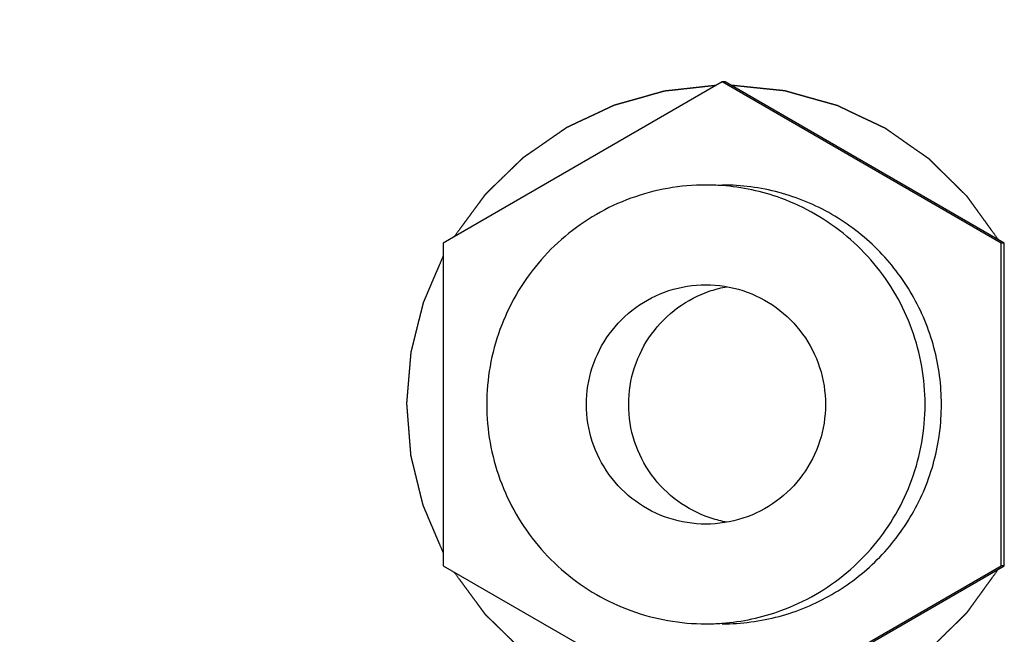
# Model space of a CAD drawing. Header units: millimetres. Extents: x 0 to 594, y 0 to 420.
# Tile 14 of 256: x 92.74 to 95.21, y 274.85 to 276.39. Entities that reach past the tile are written whole.
import ezdxf

# ---------------------------------------------------------------- set-up
doc = ezdxf.new("R2010")
doc.units = ezdxf.units.MM
doc.header["$LTSCALE"] = 32.67
doc.linetypes.add('DOT', pattern=[0.2, 0.1, -0.1])
doc.linetypes.add('PHANTOM', pattern=[0.8, 0.45, -0.05, 0.1, -0.05, 0.1, -0.05])
doc.layers.get('0').update_dxf_attribs({"linetype": 'CONTINUOUS'})
doc.layers.add('CRV', color=7, linetype='CONTINUOUS')
doc.layers.add('DRIV_DIM', color=7, linetype='CONTINUOUS')
doc.styles.get("Standard").update_dxf_attribs({"font": 'MS PGothic.ttf', "width": 0.8})
doc.dimstyles.new('DIMSTYLE_1', dxfattribs={"dimtxt": 3.8, "dimasz": 1.8, "dimexe": 0.18, "dimexo": 0.0625, "dimgap": 0.09, "dimtad": 1, "dimdec": 3, "dimlfac": 10, "dimdsep": 46, "dimtxsty": 'STANDARD', "dimblk": 'OPEN', "dimblk1": 'OPEN', "dimblk2": 'OPEN', "dimcen": 0.09, "dimadec": 0, "dimazin": 0, "dimtp": 0.001, "dimtm": 0.001, "dimtfac": 1, "dimtdec": 3, "dimtofl": 0, "dimtmove": 0, "dimatfit": 3, "dimldrblk": 'OPEN', "dimfxl": 1, "dimtolj": 1, "dimarcsym": 0})
doc.dimstyles.new('DIMSTYLE_3', dxfattribs={"dimtxt": 3.8, "dimasz": 1.8, "dimexe": 0.18, "dimexo": 0.0625, "dimgap": 0.09, "dimtad": 1, "dimdec": 3, "dimlfac": 10, "dimdsep": 46, "dimtxsty": 'STANDARD', "dimblk": 'OPEN', "dimblk1": 'OPEN', "dimblk2": 'OPEN', "dimcen": 0.09, "dimadec": 0, "dimazin": 0, "dimtp": 0.5, "dimtm": 0.5, "dimtfac": 1, "dimtdec": 3, "dimtofl": 0, "dimtmove": 0, "dimatfit": 3, "dimldrblk": 'OPEN', "dimfxl": 1, "dimtolj": 1, "dimarcsym": 0})

# ---------------------------------------------------------------- blocks, each defined once
blk = doc.blocks.new('_OPEN')
at = {"color": 0, "linetype": 'ByBlock'}
for p, q in [((0, 0), (-1, 0.342)), ((-1, -0.342), (0, 0)), ((-1, 0), (0, 0))]:
    blk.add_line(p, q, dxfattribs=at)
blk = doc.blocks.new('*D2')
at = {"layer": 'DRIV_DIM', "color": 2, "linetype": 'Continuous'}
for p, q in [((94.2735, 284.7223), (44.7987, 284.7223)), ((46.7987, 284.7223), (46.7987, 276.6223)), ((46.7987, 268.5223), (46.7987, 276.6223)), ((94.2735, 268.5223), (44.7987, 268.5223))]:
    blk.add_line(p, q, dxfattribs=at)
at = {"layer": 'DRIV_DIM', "color": 2, "linetype": 'Continuous', "xscale": 1.8, "yscale": 1.8, "zscale": 1.8}
for p, rotation in [((46.7987, 284.7223), 90), ((46.7987, 268.5223), 270)]:
    blk.add_blockref('_OPEN', p, dxfattribs=dict(at, rotation=rotation))
at = {"layer": 'DRIV_DIM', "color": 2, "linetype": 'Continuous', "width": 0.8}
blk.add_text('162', height=3.8, rotation=90, dxfattribs=at).set_placement((45.8487, 272.8212))
blk = doc.blocks.new('*D30')
at = {"layer": 'DRIV_DIM', "color": 2, "linetype": 'Continuous'}
for p, q in [((138.2536, 276.4223), (63.0877, 276.4223)), ((141.2308, 276.1618), (215.2547, 263.1094))]:
    blk.add_line(p, q, dxfattribs=at)
for points in [[(65.725, 274.6299), (65.0877, 276.4223), (64.4938, 274.615)], [(213.5561, 261.5738), (213.2851, 263.4567), (212.3462, 261.8022)]]:
    blk.add_lwpolyline(points, dxfattribs=at)
for start, end in [(180, 265), (265, 350)]:
    blk.add_arc((139.7536, 276.4223), 74.6659, start, end, dxfattribs=at)
at = {"layer": 'DRIV_DIM', "color": 2, "linetype": 'Continuous', "width": 0.766667}
blk.add_text('170%%d', height=3.8, rotation=-27.3246, dxfattribs=at).set_placement((97.66, 207.6469))

msp = doc.modelspace()

# ---------------------------------------------------------------- linework, layer by layer
at = {"color": 7, "linetype": 'Continuous'}
for p, q in [((94.50089, 276.23061), (93.8014, 275.82647)), ((95.20037, 275.82647), (94.50089, 276.23061)), ((94.50854, 276.23061), (94.50089, 276.23061)), ((95.20803, 275.82647), (94.50854, 276.23061)), ((93.8014, 275.82647), (93.8014, 275.01818)), ((95.20037, 275.01818), (95.20037, 275.82647)), ((95.20803, 275.82647), (95.20037, 275.82647)), ((95.20803, 275.01818), (95.20803, 275.82647)), ((93.8014, 275.01818), (94.50089, 274.61403)), ((94.50089, 274.61403), (95.20037, 275.01818)), ((94.50854, 274.61403), (95.20803, 275.01818)), ((95.20803, 275.01818), (95.20037, 275.01818))]:
    msp.add_line(p, q, dxfattribs=at)
for points, knots in [([(94.45992, 275.97232), (94.39629, 275.97232), (94.26793, 275.94975), (94.09942, 275.85227), (93.97417, 275.70294), (93.90757, 275.51978), (93.90757, 275.32486), (93.97417, 275.1417), (94.09942, 274.99237), (94.26793, 274.89489), (94.39629, 274.87232), (94.45992, 274.87232)], [0, 0, 0, 0, 0.1908772, 0.3817851, 0.5727403, 0.7637369, 0.9547499, 1.1457465, 1.3367017, 1.5276096, 1.7184868, 1.7184868, 1.7184868, 1.7184868]), ([(94.50006, 274.87381), (94.55032, 274.87753), (94.66344, 274.90161), (94.82047, 274.99238), (94.94566, 275.1417), (95.01227, 275.32487), (95.01227, 275.51978), (94.94566, 275.70295), (94.82047, 275.85226), (94.66344, 275.94303), (94.55032, 275.96711), (94.50006, 275.97083)], [0, 0, 0, 0, 0.1511918, 0.3420998, 0.5330549, 0.7240515, 0.9150645, 1.1060611, 1.2970163, 1.4879242, 1.639116, 1.639116, 1.639116, 1.639116]), ([(94.50089, 274.87232), (94.54871, 274.87232), (94.64484, 274.88496), (94.77884, 274.94054), (94.89399, 275.02895), (94.98232, 275.14417), (95.03786, 275.27834), (95.0568, 275.42232), (95.03786, 275.5663), (94.98232, 275.70047), (94.89399, 275.81569), (94.77884, 275.9041), (94.64484, 275.95968), (94.54871, 275.97232), (94.50089, 275.97232)], [0, 0, 0, 0, 0.1434753, 0.2869643, 0.4304769, 0.5740167, 0.7175801, 0.8611571, 1.0047341, 1.1482975, 1.2918373, 1.4353499, 1.5788388, 1.7223142, 1.7223142, 1.7223142, 1.7223142]), ([(94.45992, 275.12232), (94.42866, 275.12232), (94.36568, 275.13227), (94.2808, 275.1756), (94.21336, 275.24307), (94.17008, 275.32809), (94.15517, 275.42232), (94.17008, 275.51656), (94.21336, 275.60157), (94.2808, 275.66905), (94.36568, 275.71237), (94.42866, 275.72232), (94.45992, 275.72232)], [0, 0, 0, 0, 0.09379355, 0.1875996, 0.28142587, 0.37527237, 0.46913137, 0.56299036, 0.65683686, 0.75066314, 0.84446919, 0.93826274, 0.93826274, 0.93826274, 0.93826274]), ([(94.45992, 275.72232), (94.49119, 275.72232), (94.55416, 275.71237), (94.63904, 275.66905), (94.70648, 275.60157), (94.74976, 275.51656), (94.76467, 275.42232), (94.74976, 275.32809), (94.70648, 275.24307), (94.63904, 275.1756), (94.55416, 275.13227), (94.49119, 275.12232), (94.45992, 275.12232)], [0, 0, 0, 0, 0.09379355, 0.1875996, 0.28142587, 0.37527237, 0.46913137, 0.56299036, 0.65683686, 0.75066314, 0.84446919, 0.93826274, 0.93826274, 0.93826274, 0.93826274]), ([(94.46838, 275.13866), (94.44044, 275.14828), (94.38556, 275.17685), (94.31943, 275.24307), (94.27613, 275.32809), (94.26122, 275.42232), (94.27613, 275.51656), (94.31943, 275.60158), (94.38556, 275.66779), (94.44044, 275.69636), (94.46838, 275.70598)], [0, 0, 0, 0, 0.08863704, 0.18246332, 0.27630982, 0.37016881, 0.46402781, 0.55787431, 0.65170059, 0.74033763, 0.74033763, 0.74033763, 0.74033763])]:
    msp.add_open_spline(points, degree=3, knots=knots, dxfattribs=at)
for points in [[(94.50006, 275.97083), (94.48671, 275.97182), (94.47331, 275.97232), (94.45992, 275.97232)], [(94.47334, 275.70764), (94.48608, 275.71178), (94.49912, 275.71506), (94.5123, 275.71746)], [(94.46838, 275.70598), (94.47002, 275.70655), (94.47168, 275.7071), (94.47334, 275.70764)], [(94.47334, 275.137), (94.47168, 275.13754), (94.47002, 275.1381), (94.46838, 275.13866)], [(94.5123, 275.12719), (94.49912, 275.12958), (94.48608, 275.13287), (94.47334, 275.137)], [(94.45992, 274.87232), (94.47331, 274.87232), (94.48671, 274.87282), (94.50006, 274.87381)]]:
    msp.add_open_spline(points, degree=3, dxfattribs=at)
at = {"layer": 'CRV', "color": 8, "linetype": 'PHANTOM'}
for radius in [116.9528, 108.9528]:
    msp.add_arc((139.75357, 276.42232), radius, 10, 350, dxfattribs=at)
at = {"layer": 'CRV', "color": 2, "linetype": 'DOT'}
for points, knots in [([(94.48571, 276.22199, 59.81961), (94.47757, 276.22109, 59.8193), (94.46536, 276.21973, 59.81883), (94.44909, 276.21793, 59.81821), (94.43688, 276.21657, 59.81774), (94.42467, 276.21521, 59.81727), (94.41247, 276.21386, 59.81681), (94.40026, 276.2125, 59.81634), (94.39009, 276.21137, 59.81595), (94.38195, 276.21046, 59.81564), (94.37686, 276.2099, 59.81544), (94.37279, 276.20945, 59.81529), (94.36974, 276.20911, 59.81517), (94.36669, 276.20877, 59.81505), (94.36364, 276.20843, 59.81493), (94.3611, 276.20815, 59.81484), (94.35932, 276.20795, 59.81477), (94.3583, 276.20784, 59.81473), (94.35754, 276.20775, 59.8147), (94.35677, 276.20767, 59.81467), (94.3562, 276.2076, 59.81465), (94.35582, 276.20756, 59.81463), (94.35563, 276.20754, 59.81463), (94.35544, 276.20751, 59.81462), (94.35519, 276.20743, 59.81461), (94.35488, 276.20735, 59.8146), (94.35439, 276.20721, 59.81458), (94.35378, 276.20704, 59.81456), (94.35279, 276.20676, 59.81452), (94.35156, 276.20641, 59.81447), (94.35008, 276.206, 59.81441), (94.34811, 276.20544, 59.81434), (94.34565, 276.20475, 59.81425), (94.34269, 276.20391, 59.81413), (94.33875, 276.2028, 59.81398), (94.33383, 276.20141, 59.81379), (94.32792, 276.19975, 59.81357), (94.32201, 276.19808, 59.81334), (94.31413, 276.19586, 59.81304), (94.30427, 276.19308, 59.81266), (94.29245, 276.18975, 59.81221), (94.28063, 276.18641, 59.81175), (94.27078, 276.18363, 59.81138), (94.2629, 276.18141, 59.81107), (94.25699, 276.17974, 59.81085), (94.25108, 276.17808, 59.81062), (94.24615, 276.17669, 59.81043), (94.24221, 276.17558, 59.81028), (94.23926, 276.17474, 59.81017), (94.23679, 276.17405, 59.81007), (94.23482, 276.17349, 59.81), (94.23335, 276.17308, 59.80994), (94.23212, 276.17273, 59.8099), (94.23113, 276.17245, 59.80986), (94.23051, 276.17228, 59.80983), (94.23002, 276.17214, 59.80981), (94.22971, 276.17205, 59.8098), (94.22947, 276.17199, 59.80979), (94.22929, 276.17191, 59.80979), (94.22912, 276.17183, 59.80978), (94.22877, 276.17167, 59.80977), (94.22825, 276.17142, 59.80975), (94.22755, 276.1711, 59.80972), (94.22686, 276.17077, 59.80969), (94.22593, 276.17033, 59.80966), (94.22431, 276.16957, 59.8096), (94.22199, 276.16849, 59.80951), (94.21921, 276.16718, 59.8094), (94.21643, 276.16588, 59.80929), (94.21365, 276.16457, 59.80919), (94.20995, 276.16283, 59.80905), (94.20532, 276.16065, 59.80887), (94.1979, 276.15717, 59.80858), (94.18864, 276.15282, 59.80823), (94.17752, 276.1476, 59.8078), (94.1664, 276.14238, 59.80738), (94.15713, 276.13803, 59.80702), (94.14972, 276.13455, 59.80674), (94.14416, 276.13194, 59.80653), (94.1386, 276.12933, 59.80631), (94.13304, 276.12672, 59.8061), (94.12841, 276.12454, 59.80592), (94.12471, 276.1228, 59.80578), (94.12193, 276.1215, 59.80567), (94.11915, 276.12019, 59.80557), (94.11683, 276.1191, 59.80548), (94.11498, 276.11823, 59.80541), (94.11382, 276.11769, 59.80536), (94.11289, 276.11726, 59.80533), (94.1122, 276.11693, 59.8053), (94.11162, 276.11666, 59.80528), (94.11121, 276.11647, 59.80526), (94.11098, 276.11636, 59.80525), (94.1108, 276.11628, 59.80525), (94.11065, 276.11616, 59.80524), (94.11043, 276.11602, 59.80523), (94.11006, 276.11576, 59.80522), (94.10952, 276.11538, 59.8052), (94.10887, 276.11494, 59.80517), (94.10801, 276.11434, 59.80514), (94.10694, 276.1136, 59.8051), (94.10522, 276.11241, 59.80503), (94.10307, 276.11093, 59.80495), (94.10049, 276.10914, 59.80485), (94.09791, 276.10736, 59.80475), (94.09447, 276.10498, 59.80462), (94.09017, 276.10201, 59.80446), (94.08501, 276.09844, 59.80426), (94.07985, 276.09487, 59.80406), (94.07469, 276.09131, 59.80386), (94.06781, 276.08655, 59.8036), (94.05921, 276.08061, 59.80327), (94.04889, 276.07347, 59.80287), (94.03857, 276.06634, 59.80248), (94.02997, 276.06039, 59.80215), (94.02309, 276.05564, 59.80189), (94.01879, 276.05266, 59.80172), (94.01535, 276.05029, 59.80159), (94.01277, 276.0485, 59.80149), (94.01019, 276.04672, 59.80139), (94.00761, 276.04494, 59.80129), (94.00546, 276.04345, 59.80121), (94.00396, 276.04241, 59.80115), (94.0031, 276.04181, 59.80112), (94.00245, 276.04137, 59.8011), (94.00181, 276.04092, 59.80107), (94.00132, 276.04059, 59.80105), (94.001, 276.04037, 59.80104), (94.00084, 276.04026, 59.80103), (94.00068, 276.04014, 59.80103), (94.0005, 276.03995, 59.80102), (94.00027, 276.03973, 59.80101), (93.99991, 276.03938, 59.801), (93.99945, 276.03893, 59.80098), (93.99871, 276.03822, 59.80095), (93.99779, 276.03733, 59.80092), (93.99669, 276.03626, 59.80088), (93.99522, 276.03483, 59.80082), (93.99339, 276.03305, 59.80075), (93.99118, 276.03091, 59.80066), (93.98825, 276.02805, 59.80055), (93.98457, 276.02449, 59.80041), (93.98017, 276.02021, 59.80024), (93.97576, 276.01593, 59.80007), (93.96988, 276.01022, 59.79985), (93.96254, 276.00309, 59.79957), (93.95372, 275.99453, 59.79923), (93.94491, 275.98597, 59.79889), (93.93756, 275.97884, 59.79861), (93.93169, 275.97313, 59.79838), (93.92728, 275.96885, 59.79822), (93.92287, 275.96457, 59.79805), (93.9192, 275.96101, 59.79791), (93.91626, 275.95816, 59.79779), (93.91406, 275.95602, 59.79771), (93.91222, 275.95423, 59.79764), (93.91075, 275.95281, 59.79758), (93.90965, 275.95174, 59.79754), (93.90873, 275.95084, 59.7975), (93.908, 275.95013, 59.79748), (93.90754, 275.94969, 59.79746), (93.90717, 275.94933, 59.79745), (93.90694, 275.9491, 59.79744), (93.90675, 275.94893, 59.79743), (93.90663, 275.94878, 59.79742), (93.90652, 275.94862, 59.79742), (93.90629, 275.94831, 59.79741), (93.90594, 275.94784, 59.7974), (93.90548, 275.94721, 59.79738), (93.90502, 275.94659, 59.79736), (93.9044, 275.94575, 59.79734), (93.90333, 275.94429, 59.7973), (93.90179, 275.9422, 59.79724), (93.89994, 275.93969, 59.79717), (93.8981, 275.93719, 59.7971), (93.89625, 275.93468, 59.79703), (93.89379, 275.93134, 59.79693), (93.89071, 275.92716, 59.79681), (93.88579, 275.92048, 59.79663), (93.87963, 275.91213, 59.79639), (93.87225, 275.9021, 59.79611), (93.86486, 275.89208, 59.79582), (93.85748, 275.88205, 59.79554), (93.85009, 275.87203, 59.79526), (93.84024, 275.85866, 59.79488), (93.83286, 275.84863, 59.7946), (93.82793, 275.84195, 59.79441)], [0, 0, 0, 0, 0.02458155, 0.03687233, 0.04916311, 0.06145388, 0.07374466, 0.08603543, 0.09832621, 0.1044716, 0.11061699, 0.11368968, 0.11676237, 0.11983507, 0.12290776, 0.12598046, 0.1275168, 0.12828498, 0.12905315, 0.12982132, 0.1305895, 0.13078154, 0.13097358, 0.13116505, 0.1313571, 0.13174118, 0.13212527, 0.13289344, 0.13366162, 0.13519797, 0.13673431, 0.13827066, 0.14134335, 0.14441605, 0.14748874, 0.15363413, 0.15977952, 0.16592491, 0.17207029, 0.18436107, 0.19665185, 0.20894262, 0.2212334, 0.22737879, 0.23352418, 0.23966956, 0.24581495, 0.24888765, 0.25196034, 0.25503303, 0.25656938, 0.25810573, 0.25964208, 0.26041025, 0.26117842, 0.26156251, 0.2619466, 0.26213864, 0.26233011, 0.26252215, 0.2627142, 0.26348237, 0.26425054, 0.26501872, 0.26578689, 0.26732324, 0.27039593, 0.27346862, 0.27654132, 0.27961401, 0.28268671, 0.2888321, 0.29497748, 0.30726826, 0.31955904, 0.33184981, 0.34414059, 0.35028598, 0.35643136, 0.36257675, 0.36872214, 0.37486753, 0.37794022, 0.38101292, 0.38408561, 0.38715831, 0.38869465, 0.390231, 0.39099917, 0.39176735, 0.39253552, 0.39291961, 0.39311165, 0.39330369, 0.39349981, 0.39369593, 0.39408817, 0.39487265, 0.39565713, 0.39644161, 0.39801057, 0.39957953, 0.40271745, 0.40585537, 0.40899329, 0.41213121, 0.41840705, 0.42468288, 0.43095872, 0.43723456, 0.4435104, 0.45606208, 0.46861375, 0.48116543, 0.49371711, 0.49999294, 0.50626878, 0.5094067, 0.51254462, 0.51568254, 0.51882046, 0.52195838, 0.52352734, 0.52431182, 0.5250963, 0.52588078, 0.52666526, 0.52686138, 0.5270575, 0.52725167, 0.52744371, 0.5278278, 0.52821188, 0.52898006, 0.52974823, 0.53128458, 0.53282093, 0.53435727, 0.53742997, 0.54050266, 0.54357535, 0.54972074, 0.55586613, 0.56201152, 0.56815691, 0.58044768, 0.59273846, 0.60502924, 0.61732001, 0.6234654, 0.62961079, 0.63575618, 0.64190156, 0.64497426, 0.64804695, 0.65111965, 0.65265599, 0.65419234, 0.65572869, 0.65649686, 0.65726504, 0.65764912, 0.65803321, 0.65822525, 0.65841842, 0.65861303, 0.65880764, 0.65958607, 0.66036451, 0.66114294, 0.66192137, 0.66347824, 0.66659198, 0.66970571, 0.67281945, 0.67593318, 0.67904692, 0.68527439, 0.69150186, 0.7039568, 0.71641174, 0.72886668, 0.74132162, 0.75377656, 0.7662315, 0.79114138, 0.79114138, 0.79114138, 0.79114138]), ([(95.19329, 275.83516, 59.84672), (95.18839, 275.84194, 59.84653), (95.18104, 275.85211, 59.84625), (95.17124, 275.86567, 59.84588), (95.16389, 275.87585, 59.8456), (95.15655, 275.88602, 59.84531), (95.1492, 275.89619, 59.84503), (95.14185, 275.90636, 59.84475), (95.13572, 275.91484, 59.84452), (95.13083, 275.92162, 59.84433), (95.12776, 275.92586, 59.84421), (95.12531, 275.92925, 59.84412), (95.12348, 275.93179, 59.84405), (95.12164, 275.93433, 59.84398), (95.1198, 275.93687, 59.84391), (95.11827, 275.93899, 59.84385), (95.1172, 275.94048, 59.84381), (95.11659, 275.94132, 59.84378), (95.11613, 275.94196, 59.84377), (95.11567, 275.9426, 59.84375), (95.11532, 275.94307, 59.84373), (95.11509, 275.94339, 59.84373), (95.11498, 275.94355, 59.84372), (95.11486, 275.94371, 59.84372), (95.11467, 275.94388, 59.84371), (95.11444, 275.94411, 59.8437), (95.11406, 275.94448, 59.84369), (95.1136, 275.94494, 59.84367), (95.11285, 275.94567, 59.84364), (95.11192, 275.94659, 59.8436), (95.1108, 275.94769, 59.84356), (95.10931, 275.94916, 59.8435), (95.10745, 275.95099, 59.84343), (95.10522, 275.95319, 59.84335), (95.10224, 275.95613, 59.84323), (95.09851, 275.95979, 59.84309), (95.09404, 275.96419, 59.84292), (95.08957, 275.9686, 59.84275), (95.08361, 275.97446, 59.84252), (95.07616, 275.9818, 59.84223), (95.06722, 275.9906, 59.84189), (95.05828, 275.99941, 59.84155), (95.05083, 276.00674, 59.84126), (95.04487, 276.01261, 59.84103), (95.0404, 276.01701, 59.84086), (95.03592, 276.02141, 59.84069), (95.0322, 276.02508, 59.84055), (95.02922, 276.02801, 59.84044), (95.02698, 276.03022, 59.84035), (95.02512, 276.03205, 59.84028), (95.02363, 276.03352, 59.84022), (95.02251, 276.03462, 59.84018), (95.02158, 276.03553, 59.84014), (95.02084, 276.03627, 59.84011), (95.02037, 276.03672, 59.8401), (95.02, 276.03709, 59.84008), (95.01976, 276.03732, 59.84007), (95.01958, 276.03751, 59.84007), (95.01943, 276.03763, 59.84006), (95.01926, 276.03774, 59.84005), (95.01894, 276.03796, 59.84004), (95.01846, 276.0383, 59.84002), (95.01782, 276.03875, 59.84), (95.01718, 276.0392, 59.83997), (95.01632, 276.0398, 59.83994), (95.01482, 276.04084, 59.83988), (95.01268, 276.04234, 59.8398), (95.01011, 276.04414, 59.8397), (95.00754, 276.04594, 59.8396), (95.00497, 276.04773, 59.83951), (95.00154, 276.05013, 59.83937), (94.99725, 276.05312, 59.83921), (94.9904, 276.05791, 59.83895), (94.98183, 276.0639, 59.83862), (94.97155, 276.07109, 59.83823), (94.96126, 276.07828, 59.83783), (94.9527, 276.08427, 59.8375), (94.94584, 276.08906, 59.83724), (94.9407, 276.09265, 59.83704), (94.93556, 276.09625, 59.83685), (94.93042, 276.09984, 59.83665), (94.92613, 276.10283, 59.83649), (94.9227, 276.10523, 59.83635), (94.92013, 276.10703, 59.83626), (94.91756, 276.10882, 59.83616), (94.91542, 276.11032, 59.83608), (94.91371, 276.11152, 59.83601), (94.91264, 276.11227, 59.83597), (94.91178, 276.11287, 59.83594), (94.91114, 276.11332, 59.83591), (94.9106, 276.11369, 59.83589), (94.91023, 276.11395, 59.83588), (94.91001, 276.1141, 59.83587), (94.90986, 276.11422, 59.83586), (94.90967, 276.1143, 59.83586), (94.90944, 276.11441, 59.83585), (94.90902, 276.11461, 59.83583), (94.90843, 276.11489, 59.83581), (94.90773, 276.11522, 59.83578), (94.90678, 276.11567, 59.83574), (94.9056, 276.11623, 59.8357), (94.90371, 276.11712, 59.83563), (94.90135, 276.11824, 59.83554), (94.89851, 276.11958, 59.83543), (94.89568, 276.12093, 59.83532), (94.8919, 276.12272, 59.83517), (94.88718, 276.12496, 59.83499), (94.88151, 276.12764, 59.83478), (94.87584, 276.13033, 59.83456), (94.87017, 276.13301, 59.83434), (94.86262, 276.13659, 59.83405), (94.85317, 276.14107, 59.83369), (94.84183, 276.14644, 59.83326), (94.8305, 276.15181, 59.83282), (94.82105, 276.15628, 59.83246), (94.81349, 276.15986, 59.83217), (94.80877, 276.1621, 59.83199), (94.80499, 276.16389, 59.83184), (94.80216, 276.16523, 59.83174), (94.79932, 276.16658, 59.83163), (94.79649, 276.16792, 59.83152), (94.79413, 276.16904, 59.83143), (94.79247, 276.16982, 59.83136), (94.79153, 276.17027, 59.83133), (94.79082, 276.1706, 59.8313), (94.79011, 276.17094, 59.83127), (94.78958, 276.17119, 59.83125), (94.78922, 276.17136, 59.83124), (94.78905, 276.17145, 59.83123), (94.78887, 276.17152, 59.83123), (94.78861, 276.17159, 59.83122), (94.78829, 276.17168, 59.8312), (94.78777, 276.17182, 59.83118), (94.78713, 276.172, 59.83116), (94.7861, 276.17229, 59.83112), (94.78482, 276.17265, 59.83107), (94.78328, 276.17308, 59.83101), (94.78122, 276.17366, 59.83093), (94.77866, 276.17438, 59.83084), (94.77557, 276.17524, 59.83072), (94.77146, 276.17639, 59.83056), (94.76633, 276.17783, 59.83036), (94.76016, 276.17956, 59.83013), (94.754, 276.18128, 59.82989), (94.74578, 276.18358, 59.82958), (94.7355, 276.18646, 59.82918), (94.72317, 276.18991, 59.82871), (94.71084, 276.19337, 59.82824), (94.70057, 276.19624, 59.82784), (94.69235, 276.19854, 59.82753), (94.68618, 276.20027, 59.82729), (94.68002, 276.202, 59.82706), (94.67488, 276.20344, 59.82686), (94.67077, 276.20459, 59.8267), (94.66769, 276.20545, 59.82658), (94.66512, 276.20617, 59.82649), (94.66307, 276.20674, 59.82641), (94.66152, 276.20718, 59.82635), (94.66024, 276.20754, 59.8263), (94.65921, 276.20782, 59.82626), (94.65857, 276.208, 59.82623), (94.65806, 276.20815, 59.82621), (94.65774, 276.20823, 59.8262), (94.65748, 276.20831, 59.82619), (94.65728, 276.20834, 59.82619), (94.65709, 276.20836, 59.82618), (94.6567, 276.2084, 59.82616), (94.65611, 276.20846, 59.82614), (94.65532, 276.20854, 59.82611), (94.65454, 276.20862, 59.82608), (94.65349, 276.20873, 59.82604), (94.65166, 276.20892, 59.82597), (94.64904, 276.20919, 59.82587), (94.6459, 276.20952, 59.82575), (94.64276, 276.20984, 59.82563), (94.63962, 276.21017, 59.82551), (94.63543, 276.2106, 59.82535), (94.6302, 276.21114, 59.82515), (94.62183, 276.21201, 59.82483), (94.61136, 276.21309, 59.82443), (94.5988, 276.21439, 59.82394), (94.58624, 276.21569, 59.82346), (94.57368, 276.21699, 59.82298), (94.56112, 276.21829, 59.8225), (94.54437, 276.22002, 59.82186), (94.53181, 276.22132, 59.82138), (94.52344, 276.22218, 59.82106)], [0, 0, 0, 0, 0.02510335, 0.03765503, 0.05020671, 0.06275838, 0.07531006, 0.08786174, 0.10041341, 0.10668925, 0.11296509, 0.11610301, 0.11924093, 0.12237885, 0.12551677, 0.12865468, 0.13022364, 0.13100812, 0.1317926, 0.13257708, 0.13336156, 0.13355768, 0.1337538, 0.13394931, 0.13414543, 0.13453767, 0.13492991, 0.13571439, 0.13649887, 0.13806783, 0.13963679, 0.14120575, 0.14434367, 0.14748159, 0.15061951, 0.15689534, 0.16317118, 0.16944702, 0.17572286, 0.18827454, 0.20082621, 0.21337789, 0.22592957, 0.2322054, 0.23848124, 0.24475708, 0.25103292, 0.25417084, 0.25730876, 0.26044668, 0.26201564, 0.2635846, 0.26515355, 0.26593803, 0.26672251, 0.26711475, 0.26750699, 0.26770311, 0.26789862, 0.26809474, 0.26829086, 0.26907534, 0.26985982, 0.2706443, 0.27142878, 0.27299774, 0.27613566, 0.27927358, 0.2824115, 0.28554942, 0.28868734, 0.29496318, 0.30123901, 0.31379069, 0.32634237, 0.33889404, 0.35144572, 0.35772156, 0.3639974, 0.37027323, 0.37654907, 0.38282491, 0.38596283, 0.38910075, 0.39223867, 0.39537659, 0.39694555, 0.39851451, 0.39929899, 0.40008347, 0.40086795, 0.40126019, 0.40145631, 0.40165243, 0.40184855, 0.40204467, 0.40243691, 0.40322139, 0.40400586, 0.40479034, 0.4063593, 0.40792826, 0.41106618, 0.4142041, 0.41734202, 0.42047994, 0.42675578, 0.43303162, 0.43930745, 0.44558329, 0.45185913, 0.46441081, 0.47696248, 0.48951416, 0.50206584, 0.50834168, 0.51461751, 0.51775543, 0.52089335, 0.52403127, 0.52716919, 0.53030711, 0.53187607, 0.53266055, 0.53344503, 0.53422951, 0.53501399, 0.53521011, 0.53540623, 0.53560307, 0.53580327, 0.53620366, 0.53660405, 0.53740484, 0.53820562, 0.53980719, 0.54140876, 0.54301032, 0.54621346, 0.54941659, 0.55261973, 0.559026, 0.56543227, 0.57183853, 0.5782448, 0.59105734, 0.60386988, 0.61668242, 0.62949496, 0.63590123, 0.6423075, 0.64871377, 0.65512003, 0.65832317, 0.6615263, 0.66472944, 0.66633101, 0.66793257, 0.66953414, 0.67033492, 0.67113571, 0.6715361, 0.67193649, 0.67213669, 0.67233441, 0.67253186, 0.67272931, 0.67351909, 0.67430888, 0.67509867, 0.67588846, 0.67746804, 0.68062719, 0.68378634, 0.6869455, 0.69010465, 0.6932638, 0.69958211, 0.70590042, 0.71853703, 0.73117364, 0.74381026, 0.75644687, 0.76908348, 0.78172009, 0.80699332, 0.80699332, 0.80699332, 0.80699332]), ([(93.80135, 275.79535, 59.79339), (93.7982, 275.78798, 59.79327), (93.79346, 275.77692, 59.79309), (93.78715, 275.76217, 59.79285), (93.78242, 275.75112, 59.79267), (93.77768, 275.74006, 59.79248), (93.77295, 275.729, 59.7923), (93.76821, 275.71794, 59.79212), (93.76427, 275.70873, 59.79197), (93.76111, 275.70136, 59.79185), (93.75914, 275.69675, 59.79177), (93.75756, 275.69306, 59.79171), (93.75638, 275.6903, 59.79167), (93.75519, 275.68754, 59.79162), (93.75401, 275.68477, 59.79158), (93.75303, 275.68247, 59.79154), (93.75224, 275.68063, 59.79151), (93.75174, 275.67947, 59.79149), (93.75135, 275.67855, 59.79147), (93.75113, 275.67803, 59.79147), (93.75098, 275.67769, 59.79146), (93.7509, 275.67752, 59.79146), (93.75084, 275.67734, 59.79146), (93.75078, 275.6771, 59.79145), (93.7507, 275.67679, 59.79145), (93.75058, 275.67631, 59.79145), (93.75043, 275.6757, 59.79144), (93.75019, 275.67472, 59.79143), (93.74989, 275.67351, 59.79142), (93.74952, 275.67205, 59.7914), (93.74904, 275.6701, 59.79139), (93.74843, 275.66767, 59.79136), (93.74771, 275.66475, 59.79134), (93.74674, 275.66086, 59.7913), (93.74553, 275.656, 59.79125), (93.74407, 275.65016, 59.7912), (93.74262, 275.64433, 59.79114), (93.74068, 275.63655, 59.79107), (93.73826, 275.62682, 59.79097), (93.73535, 275.61514, 59.79086), (93.73245, 275.60347, 59.79075), (93.73002, 275.59374, 59.79066), (93.72809, 275.58596, 59.79058), (93.72663, 275.58013, 59.79053), (93.72518, 275.57429, 59.79047), (93.72397, 275.56943, 59.79043), (93.723, 275.56554, 59.79039), (93.72227, 275.56262, 59.79036), (93.72167, 275.56019, 59.79034), (93.72118, 275.55824, 59.79032), (93.72082, 275.55678, 59.79031), (93.72052, 275.55556, 59.79029), (93.72027, 275.55459, 59.79028), (93.72012, 275.55398, 59.79028), (93.72, 275.5535, 59.79027), (93.71993, 275.55319, 59.79027), (93.71986, 275.55295, 59.79027), (93.71984, 275.55276, 59.79027), (93.71982, 275.55258, 59.79027), (93.71979, 275.5522, 59.79027), (93.71975, 275.55164, 59.79026), (93.71966, 275.55064, 59.79026), (93.71956, 275.54939, 59.79026), (93.71939, 275.5474, 59.79025), (93.71918, 275.5449, 59.79024), (93.71893, 275.5419, 59.79023), (93.71868, 275.5389, 59.79022), (93.71843, 275.53591, 59.79021), (93.71809, 275.53191, 59.7902), (93.71767, 275.52692, 59.79018), (93.717, 275.51892, 59.79016), (93.71617, 275.50893, 59.79013), (93.71516, 275.49695, 59.79009), (93.71416, 275.48496, 59.79005), (93.71332, 275.47497, 59.79002), (93.71265, 275.46698, 59.78999), (93.71215, 275.46098, 59.78997), (93.71165, 275.45499, 59.78995), (93.71114, 275.449, 59.78993), (93.71073, 275.444, 59.78992), (93.71039, 275.44, 59.78991), (93.71014, 275.43701, 59.7899), (93.70989, 275.43401, 59.78989), (93.70968, 275.43151, 59.78988), (93.70951, 275.42952, 59.78987), (93.70941, 275.42827, 59.78987), (93.70932, 275.42727, 59.78986), (93.70926, 275.42652, 59.78986), (93.70921, 275.42589, 59.78986), (93.70917, 275.42546, 59.78986), (93.70915, 275.42521, 59.78986), (93.70913, 275.42502, 59.78986), (93.70915, 275.42483, 59.78986), (93.70917, 275.42457, 59.78986), (93.70921, 275.42413, 59.78986), (93.70926, 275.42349, 59.78986), (93.70932, 275.42272, 59.78986), (93.7094, 275.4217, 59.78987), (93.7095, 275.42043, 59.78987), (93.70966, 275.41838, 59.78988), (93.70986, 275.41583, 59.78989), (93.7101, 275.41277, 59.78989), (93.71034, 275.4097, 59.7899), (93.71066, 275.40562, 59.78992), (93.71107, 275.40051, 59.78993), (93.71155, 275.39439, 59.78995), (93.71203, 275.38826, 59.78997), (93.71251, 275.38214, 59.78999), (93.71316, 275.37397, 59.79001), (93.71396, 275.36376, 59.79004), (93.71493, 275.3515, 59.79008), (93.71589, 275.33925, 59.79012), (93.71669, 275.32904, 59.79015), (93.71734, 275.32087, 59.79017), (93.71774, 275.31577, 59.79019), (93.71806, 275.31168, 59.7902), (93.7183, 275.30862, 59.79021), (93.71854, 275.30556, 59.79022), (93.71879, 275.30249, 59.79023), (93.71899, 275.29994, 59.79023), (93.71913, 275.29815, 59.79024), (93.71921, 275.29713, 59.79024), (93.71927, 275.29637, 59.79025), (93.71933, 275.2956, 59.79025), (93.71937, 275.29503, 59.79025), (93.7194, 275.29464, 59.79025), (93.71942, 275.29445, 59.79025), (93.71944, 275.29426, 59.79025), (93.71951, 275.29402, 59.79025), (93.71958, 275.29372, 59.79026), (93.7197, 275.29323, 59.79026), (93.71985, 275.29262, 59.79027), (93.72009, 275.29165, 59.79028), (93.72039, 275.29043, 59.79029), (93.72074, 275.28897, 59.7903), (93.72122, 275.28702, 59.79032), (93.72182, 275.28459, 59.79034), (93.72254, 275.28167, 59.79037), (93.72349, 275.27777, 59.79041), (93.72469, 275.27291, 59.79045), (93.72612, 275.26707, 59.79051), (93.72756, 275.26122, 59.79056), (93.72947, 275.25344, 59.79064), (93.73186, 275.2437, 59.79073), (93.73473, 275.23202, 59.79084), (93.7376, 275.22034, 59.79095), (93.73999, 275.2106, 59.79104), (93.7419, 275.20281, 59.79111), (93.74334, 275.19697, 59.79117), (93.74477, 275.19113, 59.79122), (93.74597, 275.18626, 59.79127), (93.74692, 275.18237, 59.79131), (93.74764, 275.17945, 59.79133), (93.74824, 275.17701, 59.79136), (93.74871, 275.17507, 59.79137), (93.74907, 275.17361, 59.79139), (93.74937, 275.17239, 59.7914), (93.74961, 275.17142, 59.79141), (93.74976, 275.17081, 59.79141), (93.74988, 275.17032, 59.79142), (93.74996, 275.17002, 59.79142), (93.75001, 275.16977, 59.79142), (93.75008, 275.16959, 59.79143), (93.75015, 275.16942, 59.79143), (93.7503, 275.16907, 59.79143), (93.75053, 275.16854, 59.79144), (93.75083, 275.16783, 59.79146), (93.75113, 275.16713, 59.79147), (93.75153, 275.16619, 59.79148), (93.75223, 275.16454, 59.79151), (93.75324, 275.16219, 59.79155), (93.75444, 275.15936, 59.79159), (93.75564, 275.15654, 59.79164), (93.75685, 275.15372, 59.79169), (93.75845, 275.14996, 59.79175), (93.76045, 275.14525, 59.79182), (93.76366, 275.13773, 59.79195), (93.76767, 275.12832, 59.7921), (93.77248, 275.11703, 59.79228), (93.7773, 275.10574, 59.79247), (93.78211, 275.09445, 59.79265), (93.78692, 275.08316, 59.79284), (93.79333, 275.06811, 59.79308), (93.79815, 275.05682, 59.79327), (93.80135, 275.0493, 59.79339)], [0, 0, 0, 0, 0.02405968, 0.03608952, 0.04811935, 0.06014919, 0.07217903, 0.08420887, 0.09623871, 0.10225363, 0.10826855, 0.11127601, 0.11428347, 0.11729093, 0.12029839, 0.12330585, 0.12480958, 0.12631331, 0.12706517, 0.12781704, 0.128005, 0.12819297, 0.1283804, 0.12856836, 0.12894429, 0.12932023, 0.13007209, 0.13082396, 0.13232769, 0.13383142, 0.13533515, 0.13834261, 0.14135007, 0.14435753, 0.15037245, 0.15638736, 0.16240228, 0.1684172, 0.18044704, 0.19247688, 0.20450672, 0.21653656, 0.22255148, 0.2285664, 0.23458132, 0.24059623, 0.24360369, 0.24661115, 0.24961861, 0.25112234, 0.25262607, 0.2541298, 0.25488167, 0.25563353, 0.25600947, 0.2563854, 0.25657336, 0.25676079, 0.25694876, 0.25713672, 0.25788859, 0.25864045, 0.26014418, 0.26164791, 0.26465537, 0.26766283, 0.27067029, 0.27367775, 0.27668521, 0.28270013, 0.28871505, 0.30074489, 0.31277473, 0.32480457, 0.33683441, 0.34284933, 0.34886424, 0.35487916, 0.36089408, 0.366909, 0.36991646, 0.37292392, 0.37593138, 0.37893884, 0.38044257, 0.3819463, 0.38269817, 0.38345003, 0.3842019, 0.38457783, 0.38476579, 0.38495376, 0.3851458, 0.38533785, 0.38572193, 0.38649011, 0.38725828, 0.38802645, 0.3895628, 0.39109915, 0.39417184, 0.39724454, 0.40031723, 0.40338993, 0.40953531, 0.4156807, 0.42182609, 0.42797148, 0.43411687, 0.44640764, 0.45869842, 0.47098919, 0.48327997, 0.48942536, 0.49557075, 0.49864344, 0.50171614, 0.50478883, 0.50786152, 0.51093422, 0.51247056, 0.51323874, 0.51400691, 0.51477509, 0.51554326, 0.5157353, 0.51592735, 0.51611748, 0.51630544, 0.51668137, 0.51705731, 0.51780917, 0.51856104, 0.52006477, 0.5215685, 0.52307223, 0.52607969, 0.52908715, 0.53209461, 0.53810952, 0.54412444, 0.55013936, 0.55615428, 0.56818412, 0.58021396, 0.5922438, 0.60427364, 0.61028856, 0.61630348, 0.6223184, 0.62833331, 0.63134077, 0.63434823, 0.63735569, 0.63885942, 0.64036315, 0.64186688, 0.64261875, 0.64337061, 0.64374655, 0.64412248, 0.64431044, 0.64450039, 0.64469216, 0.64488393, 0.64565101, 0.64641809, 0.64718517, 0.64795224, 0.6494864, 0.65255471, 0.65562303, 0.65869134, 0.66175965, 0.66482796, 0.67096459, 0.67710121, 0.68937446, 0.70164771, 0.71392096, 0.72619421, 0.73846746, 0.75074071, 0.77528721, 0.77528721, 0.77528721, 0.77528721]), ([(93.82793, 275.00269, 59.79441), (93.83278, 274.99609, 59.7946), (93.84006, 274.98619, 59.79487), (93.84977, 274.97299, 59.79525), (93.85704, 274.96309, 59.79552), (93.86432, 274.95319, 59.7958), (93.8716, 274.94329, 59.79608), (93.87887, 274.93339, 59.79636), (93.88494, 274.92514, 59.79659), (93.88979, 274.91854, 59.79678), (93.89282, 274.91441, 59.7969), (93.89525, 274.91111, 59.79699), (93.89707, 274.90863, 59.79706), (93.89889, 274.90616, 59.79713), (93.90071, 274.90368, 59.7972), (93.90222, 274.90162, 59.79726), (93.90328, 274.90018, 59.7973), (93.90389, 274.89935, 59.79732), (93.90435, 274.89873, 59.79734), (93.9048, 274.89812, 59.79735), (93.90514, 274.89765, 59.79737), (93.90537, 274.89734, 59.79738), (93.90548, 274.89719, 59.79738), (93.9056, 274.89704, 59.79738), (93.90579, 274.89686, 59.79739), (93.90602, 274.89664, 59.7974), (93.90638, 274.89628, 59.79741), (93.90684, 274.89583, 59.79743), (93.90757, 274.89512, 59.79746), (93.90849, 274.89422, 59.7975), (93.90959, 274.89315, 59.79754), (93.91106, 274.89172, 59.79759), (93.91289, 274.88993, 59.79766), (93.91509, 274.88779, 59.79775), (93.91802, 274.88493, 59.79786), (93.92168, 274.88136, 59.798), (93.92608, 274.87707, 59.79817), (93.93048, 274.87278, 59.79834), (93.93634, 274.86706, 59.79856), (93.94367, 274.85991, 59.79884), (93.95247, 274.85133, 59.79918), (93.96126, 274.84275, 59.79952), (93.96859, 274.83561, 59.7998), (93.97446, 274.82989, 59.80002), (93.97885, 274.8256, 59.80019), (93.98325, 274.82131, 59.80036), (93.98692, 274.81773, 59.8005), (93.98985, 274.81487, 59.80061), (93.99205, 274.81273, 59.8007), (93.99388, 274.81094, 59.80077), (93.99535, 274.80951, 59.80082), (93.99645, 274.80844, 59.80087), (93.99736, 274.80755, 59.8009), (93.99809, 274.80683, 59.80093), (93.99855, 274.80639, 59.80095), (93.99892, 274.80603, 59.80096), (93.99915, 274.80581, 59.80097), (93.99933, 274.80562, 59.80098), (93.99948, 274.80551, 59.80098), (93.99964, 274.8054, 59.80099), (93.99995, 274.80518, 59.801), (94.00043, 274.80485, 59.80102), (94.00106, 274.80441, 59.80104), (94.00169, 274.80397, 59.80107), (94.00253, 274.80339, 59.8011), (94.004, 274.80236, 59.80115), (94.0061, 274.8009, 59.80124), (94.00862, 274.79914, 59.80133), (94.01113, 274.79738, 59.80143), (94.01365, 274.79563, 59.80152), (94.01701, 274.79329, 59.80165), (94.02121, 274.79036, 59.80181), (94.02793, 274.78568, 59.80207), (94.03633, 274.77982, 59.80239), (94.04641, 274.77279, 59.80278), (94.05648, 274.76577, 59.80317), (94.06488, 274.75991, 59.80349), (94.0716, 274.75523, 59.80375), (94.07664, 274.75172, 59.80394), (94.08168, 274.74821, 59.80413), (94.08672, 274.74469, 59.80432), (94.09091, 274.74177, 59.80449), (94.09427, 274.73942, 59.80461), (94.09679, 274.73767, 59.80471), (94.09931, 274.73591, 59.80481), (94.10141, 274.73445, 59.80489), (94.10309, 274.73328, 59.80495), (94.10414, 274.73254, 59.80499), (94.10498, 274.73196, 59.80502), (94.10561, 274.73152, 59.80505), (94.10614, 274.73115, 59.80507), (94.1065, 274.7309, 59.80508), (94.10671, 274.73075, 59.80509), (94.10687, 274.73063, 59.8051), (94.10705, 274.73056, 59.8051), (94.10728, 274.73044, 59.80511), (94.1077, 274.73025, 59.80513), (94.10829, 274.72997, 59.80515), (94.109, 274.72963, 59.80518), (94.10994, 274.72919, 59.80521), (94.11112, 274.72863, 59.80526), (94.11301, 274.72773, 59.80533), (94.11537, 274.72661, 59.80542), (94.1182, 274.72526, 59.80553), (94.12104, 274.72392, 59.80564), (94.12482, 274.72213, 59.80578), (94.12954, 274.71989, 59.80596), (94.1352, 274.7172, 59.80618), (94.14087, 274.71451, 59.8064), (94.14654, 274.71182, 59.80662), (94.15409, 274.70824, 59.80691), (94.16354, 274.70376, 59.80727), (94.17487, 274.69838, 59.8077), (94.18621, 274.69301, 59.80814), (94.19565, 274.68853, 59.8085), (94.20321, 274.68494, 59.80879), (94.20793, 274.6827, 59.80897), (94.21171, 274.68091, 59.80911), (94.21454, 274.67956, 59.80922), (94.21737, 274.67822, 59.80933), (94.22021, 274.67688, 59.80944), (94.22257, 274.67576, 59.80953), (94.22422, 274.67497, 59.80959), (94.22516, 274.67452, 59.80963), (94.22587, 274.67419, 59.80966), (94.22658, 274.67385, 59.80968), (94.22711, 274.6736, 59.8097), (94.22747, 274.67343, 59.80972), (94.22764, 274.67335, 59.80972), (94.22782, 274.67327, 59.80973), (94.22807, 274.67321, 59.80974), (94.22838, 274.67312, 59.80975), (94.22887, 274.67298, 59.80977), (94.22948, 274.6728, 59.80979), (94.23047, 274.67252, 59.80983), (94.2317, 274.67217, 59.80988), (94.23318, 274.67175, 59.80994), (94.23515, 274.67119, 59.81001), (94.23761, 274.67049, 59.81011), (94.24056, 274.66965, 59.81022), (94.2445, 274.66853, 59.81037), (94.24942, 274.66713, 59.81056), (94.25533, 274.66545, 59.81078), (94.26123, 274.66377, 59.81101), (94.26911, 274.66153, 59.81131), (94.27896, 274.65873, 59.81169), (94.29077, 274.65537, 59.81214), (94.30258, 274.65201, 59.8126), (94.31243, 274.64922, 59.81297), (94.3203, 274.64698, 59.81327), (94.32621, 274.6453, 59.8135), (94.33212, 274.64362, 59.81373), (94.33704, 274.64222, 59.81392), (94.34098, 274.6411, 59.81407), (94.34393, 274.64026, 59.81418), (94.34639, 274.63956, 59.81427), (94.34836, 274.639, 59.81435), (94.34984, 274.63858, 59.81441), (94.35107, 274.63823, 59.81445), (94.35205, 274.63795, 59.81449), (94.35267, 274.63777, 59.81451), (94.35316, 274.63763, 59.81453), (94.35347, 274.63755, 59.81454), (94.35372, 274.63747, 59.81455), (94.35391, 274.63744, 59.81456), (94.3541, 274.63742, 59.81457), (94.35449, 274.63738, 59.81458), (94.35507, 274.63731, 59.81461), (94.35584, 274.63723, 59.81464), (94.35661, 274.63714, 59.81467), (94.35764, 274.63702, 59.8147), (94.35945, 274.63682, 59.81477), (94.36202, 274.63653, 59.81487), (94.36512, 274.63618, 59.81499), (94.36821, 274.63584, 59.81511), (94.3713, 274.63549, 59.81523), (94.37542, 274.63503, 59.81539), (94.38058, 274.63445, 59.81558), (94.38882, 274.63352, 59.8159), (94.39913, 274.63237, 59.81629), (94.4115, 274.63098, 59.81677), (94.42386, 274.62959, 59.81724), (94.43623, 274.6282, 59.81772), (94.4486, 274.62681, 59.81819), (94.46509, 274.62496, 59.81882), (94.47746, 274.62357, 59.8193), (94.48571, 274.62265, 59.81961)], [0, 0, 0, 0, 0.02458155, 0.03687233, 0.04916311, 0.06145388, 0.07374466, 0.08603543, 0.09832621, 0.1044716, 0.11061699, 0.11368968, 0.11676237, 0.11983507, 0.12290776, 0.12598046, 0.1275168, 0.12828498, 0.12905315, 0.12982132, 0.1305895, 0.13078154, 0.13097358, 0.13116505, 0.1313571, 0.13174118, 0.13212527, 0.13289344, 0.13366162, 0.13519797, 0.13673431, 0.13827066, 0.14134335, 0.14441605, 0.14748874, 0.15363413, 0.15977952, 0.16592491, 0.17207029, 0.18436107, 0.19665185, 0.20894262, 0.2212334, 0.22737879, 0.23352418, 0.23966956, 0.24581495, 0.24888765, 0.25196034, 0.25503303, 0.25656938, 0.25810573, 0.25964208, 0.26041025, 0.26117842, 0.26156251, 0.2619466, 0.26213864, 0.26233011, 0.26252215, 0.2627142, 0.26348237, 0.26425054, 0.26501872, 0.26578689, 0.26732324, 0.27039593, 0.27346862, 0.27654132, 0.27961401, 0.28268671, 0.2888321, 0.29497748, 0.30726826, 0.31955904, 0.33184981, 0.34414059, 0.35028598, 0.35643136, 0.36257675, 0.36872214, 0.37486753, 0.37794022, 0.38101292, 0.38408561, 0.38715831, 0.38869465, 0.390231, 0.39099917, 0.39176735, 0.39253552, 0.39291961, 0.39311165, 0.39330369, 0.39349981, 0.39369593, 0.39408817, 0.39487265, 0.39565713, 0.39644161, 0.39801057, 0.39957953, 0.40271745, 0.40585537, 0.40899329, 0.41213121, 0.41840705, 0.42468288, 0.43095872, 0.43723456, 0.4435104, 0.45606208, 0.46861375, 0.48116543, 0.49371711, 0.49999294, 0.50626878, 0.5094067, 0.51254462, 0.51568254, 0.51882046, 0.52195838, 0.52352734, 0.52431182, 0.5250963, 0.52588078, 0.52666526, 0.52686138, 0.5270575, 0.52725167, 0.52744371, 0.5278278, 0.52821188, 0.52898006, 0.52974823, 0.53128458, 0.53282093, 0.53435727, 0.53742997, 0.54050266, 0.54357535, 0.54972074, 0.55586613, 0.56201152, 0.56815691, 0.58044768, 0.59273846, 0.60502924, 0.61732001, 0.6234654, 0.62961079, 0.63575618, 0.64190156, 0.64497426, 0.64804695, 0.65111965, 0.65265599, 0.65419234, 0.65572869, 0.65649686, 0.65726504, 0.65764912, 0.65803321, 0.65822525, 0.65841842, 0.65861303, 0.65880764, 0.65958607, 0.66036451, 0.66114294, 0.66192137, 0.66347824, 0.66659198, 0.66970571, 0.67281945, 0.67593318, 0.67904692, 0.68527439, 0.69150186, 0.7039568, 0.71641174, 0.72886668, 0.74132162, 0.75377656, 0.7662315, 0.79114138, 0.79114138, 0.79114138, 0.79114138]), ([(94.52344, 274.62246, 59.82106), (94.53175, 274.62332, 59.82138), (94.54423, 274.6246, 59.82185), (94.56087, 274.62631, 59.82249), (94.57334, 274.62759, 59.82297), (94.58582, 274.62888, 59.82345), (94.5983, 274.63016, 59.82393), (94.61077, 274.63144, 59.8244), (94.62117, 274.63251, 59.8248), (94.62949, 274.63337, 59.82512), (94.63469, 274.6339, 59.82532), (94.63885, 274.63433, 59.82548), (94.64197, 274.63465, 59.8256), (94.64508, 274.63497, 59.82572), (94.6482, 274.63529, 59.82584), (94.6508, 274.63556, 59.82594), (94.65262, 274.63575, 59.82601), (94.65366, 274.63585, 59.82605), (94.65444, 274.63593, 59.82608), (94.65522, 274.63601, 59.82611), (94.65581, 274.63607, 59.82613), (94.6562, 274.63611, 59.82614), (94.65639, 274.63613, 59.82615), (94.65659, 274.63616, 59.82616), (94.65684, 274.63624, 59.82617), (94.65715, 274.63632, 59.82618), (94.65766, 274.63646, 59.8262), (94.65828, 274.63663, 59.82622), (94.65929, 274.63691, 59.82626), (94.66055, 274.63726, 59.82631), (94.66206, 274.63768, 59.82637), (94.66408, 274.63824, 59.82645), (94.6666, 274.63894, 59.82654), (94.66962, 274.63977, 59.82666), (94.67365, 274.64089, 59.82681), (94.67868, 274.64228, 59.827), (94.68473, 274.64396, 59.82724), (94.69077, 274.64563, 59.82747), (94.69883, 274.64786, 59.82778), (94.7089, 274.65065, 59.82816), (94.72099, 274.654, 59.82863), (94.73308, 274.65735, 59.82909), (94.74315, 274.66014, 59.82948), (94.75121, 274.66237, 59.82978), (94.75726, 274.66404, 59.83002), (94.7633, 274.66572, 59.83025), (94.76834, 274.66711, 59.83044), (94.77237, 274.66823, 59.83059), (94.77539, 274.66906, 59.83071), (94.77791, 274.66976, 59.83081), (94.77992, 274.67032, 59.83088), (94.78143, 274.67074, 59.83094), (94.78269, 274.67109, 59.83099), (94.7837, 274.67136, 59.83103), (94.78433, 274.67154, 59.83105), (94.78483, 274.67168, 59.83107), (94.78515, 274.67177, 59.83108), (94.7854, 274.67183, 59.83109), (94.78558, 274.67191, 59.8311), (94.78576, 274.67199, 59.83111), (94.78611, 274.67216, 59.83112), (94.78665, 274.67241, 59.83114), (94.78736, 274.67274, 59.83117), (94.78807, 274.67307, 59.8312), (94.78901, 274.67351, 59.83123), (94.79067, 274.67429, 59.8313), (94.79304, 274.6754, 59.83139), (94.79588, 274.67673, 59.8315), (94.79872, 274.67806, 59.8316), (94.80156, 274.67939, 59.83171), (94.80534, 274.68116, 59.83186), (94.81008, 274.68337, 59.83204), (94.81765, 274.68692, 59.83233), (94.82712, 274.69135, 59.83269), (94.83848, 274.69667, 59.83313), (94.84984, 274.70199, 59.83356), (94.85931, 274.70642, 59.83393), (94.86688, 274.70996, 59.83422), (94.87256, 274.71262, 59.83443), (94.87825, 274.71528, 59.83465), (94.88393, 274.71794, 59.83487), (94.88866, 274.72016, 59.83505), (94.89245, 274.72193, 59.8352), (94.89529, 274.72326, 59.8353), (94.89813, 274.72459, 59.83541), (94.90049, 274.7257, 59.8355), (94.90239, 274.72658, 59.83558), (94.90357, 274.72714, 59.83562), (94.90452, 274.72758, 59.83566), (94.90523, 274.72791, 59.83568), (94.90582, 274.72819, 59.83571), (94.90623, 274.72838, 59.83572), (94.90647, 274.7285, 59.83573), (94.90665, 274.72857, 59.83574), (94.90681, 274.72869, 59.83575), (94.90702, 274.72884, 59.83575), (94.9074, 274.7291, 59.83577), (94.90794, 274.72947, 59.83579), (94.90858, 274.72992, 59.83581), (94.90944, 274.73051, 59.83585), (94.91052, 274.73125, 59.83589), (94.91224, 274.73244, 59.83595), (94.91438, 274.73393, 59.83604), (94.91696, 274.73572, 59.83613), (94.91954, 274.7375, 59.83623), (94.92298, 274.73988, 59.83637), (94.92728, 274.74286, 59.83653), (94.93244, 274.74643, 59.83673), (94.9376, 274.75, 59.83692), (94.94275, 274.75357, 59.83712), (94.94963, 274.75833, 59.83739), (94.95823, 274.76428, 59.83772), (94.96854, 274.77141, 59.83811), (94.97886, 274.77855, 59.83851), (94.98745, 274.7845, 59.83884), (94.99433, 274.78926, 59.8391), (94.99863, 274.79224, 59.83926), (95.00207, 274.79462, 59.8394), (95.00465, 274.7964, 59.83949), (95.00723, 274.79819, 59.83959), (95.00981, 274.79997, 59.83969), (95.01195, 274.80146, 59.83977), (95.01346, 274.8025, 59.83983), (95.01432, 274.8031, 59.83986), (95.01496, 274.80354, 59.83989), (95.01561, 274.80399, 59.83991), (95.01609, 274.80432, 59.83993), (95.01641, 274.80455, 59.83994), (95.01658, 274.80466, 59.83995), (95.01673, 274.80478, 59.83996), (95.01692, 274.80497, 59.83996), (95.01716, 274.8052, 59.83997), (95.01754, 274.80557, 59.83999), (95.01802, 274.80604, 59.84001), (95.01878, 274.80679, 59.84004), (95.01973, 274.80772, 59.84007), (95.02088, 274.80884, 59.84012), (95.0224, 274.81033, 59.84017), (95.02431, 274.8122, 59.84025), (95.0266, 274.81444, 59.84034), (95.02965, 274.81742, 59.84045), (95.03346, 274.82116, 59.8406), (95.03804, 274.82564, 59.84077), (95.04262, 274.83012, 59.84095), (95.04872, 274.83609, 59.84118), (95.05634, 274.84356, 59.84147), (95.0655, 274.85252, 59.84183), (95.07465, 274.86147, 59.84218), (95.08228, 274.86894, 59.84247), (95.08838, 274.87491, 59.8427), (95.09295, 274.87939, 59.84288), (95.09753, 274.88387, 59.84305), (95.10134, 274.88761, 59.8432), (95.1044, 274.89059, 59.84332), (95.10668, 274.89283, 59.8434), (95.10859, 274.8947, 59.84348), (95.11012, 274.89619, 59.84353), (95.11126, 274.89731, 59.84358), (95.11221, 274.89825, 59.84362), (95.11298, 274.89899, 59.84364), (95.11345, 274.89946, 59.84366), (95.11383, 274.89983, 59.84368), (95.11407, 274.90007, 59.84369), (95.11427, 274.90025, 59.84369), (95.11439, 274.9004, 59.8437), (95.1145, 274.90056, 59.8437), (95.11474, 274.90088, 59.84371), (95.11508, 274.90136, 59.84373), (95.11554, 274.902, 59.84374), (95.11601, 274.90264, 59.84376), (95.11662, 274.9035, 59.84378), (95.1177, 274.90499, 59.84383), (95.11925, 274.90712, 59.84388), (95.1211, 274.90968, 59.84396), (95.12295, 274.91224, 59.84403), (95.1248, 274.9148, 59.8441), (95.12727, 274.91821, 59.84419), (95.13035, 274.92248, 59.84431), (95.13529, 274.9293, 59.8445), (95.14146, 274.93783, 59.84474), (95.14886, 274.94807, 59.84502), (95.15627, 274.9583, 59.8453), (95.16367, 274.96854, 59.84559), (95.17108, 274.97878, 59.84587), (95.18095, 274.99242, 59.84625), (95.18835, 275.00266, 59.84653), (95.19329, 275.00948, 59.84672)], [0, 0, 0, 0, 0.02510335, 0.03765503, 0.05020671, 0.06275838, 0.07531006, 0.08786174, 0.10041341, 0.10668925, 0.11296509, 0.11610301, 0.11924093, 0.12237885, 0.12551676, 0.12865468, 0.13022364, 0.13100812, 0.1317926, 0.13257708, 0.13336156, 0.13355768, 0.1337538, 0.13394931, 0.13414543, 0.13453767, 0.13492991, 0.13571439, 0.13649887, 0.13806783, 0.13963679, 0.14120575, 0.14434367, 0.14748159, 0.15061951, 0.15689534, 0.16317118, 0.16944702, 0.17572286, 0.18827454, 0.20082621, 0.21337789, 0.22592957, 0.2322054, 0.23848124, 0.24475708, 0.25103292, 0.25417084, 0.25730876, 0.26044668, 0.26201564, 0.2635846, 0.26515355, 0.26593803, 0.26672251, 0.26711475, 0.26750699, 0.26770311, 0.26789862, 0.26809474, 0.26829086, 0.26907534, 0.26985982, 0.2706443, 0.27142878, 0.27299774, 0.27613566, 0.27927358, 0.2824115, 0.28554942, 0.28868734, 0.29496318, 0.30123901, 0.31379069, 0.32634237, 0.33889404, 0.35144572, 0.35772156, 0.3639974, 0.37027323, 0.37654907, 0.38282491, 0.38596283, 0.38910075, 0.39223867, 0.39537659, 0.39694555, 0.39851451, 0.39929899, 0.40008347, 0.40086795, 0.40126019, 0.40145631, 0.40165243, 0.40184855, 0.40204467, 0.40243691, 0.40322138, 0.40400586, 0.40479034, 0.4063593, 0.40792826, 0.41106618, 0.4142041, 0.41734202, 0.42047994, 0.42675578, 0.43303162, 0.43930745, 0.44558329, 0.45185913, 0.46441081, 0.47696248, 0.48951416, 0.50206584, 0.50834168, 0.51461751, 0.51775543, 0.52089335, 0.52403127, 0.52716919, 0.53030711, 0.53187607, 0.53266055, 0.53344503, 0.53422951, 0.53501399, 0.53521011, 0.53540623, 0.53560307, 0.53580327, 0.53620366, 0.53660405, 0.53740484, 0.53820562, 0.53980719, 0.54140876, 0.54301032, 0.54621346, 0.54941659, 0.55261973, 0.559026, 0.56543227, 0.57183853, 0.5782448, 0.59105734, 0.60386988, 0.61668242, 0.62949496, 0.63590123, 0.6423075, 0.64871377, 0.65512003, 0.65832317, 0.6615263, 0.66472944, 0.66633101, 0.66793257, 0.66953414, 0.67033492, 0.67113571, 0.6715361, 0.67193649, 0.67213669, 0.67233441, 0.67253186, 0.67272931, 0.67351909, 0.67430888, 0.67509867, 0.67588846, 0.67746804, 0.68062719, 0.68378634, 0.6869455, 0.69010465, 0.6932638, 0.69958211, 0.70590042, 0.71853703, 0.73117364, 0.74381026, 0.75644687, 0.76908348, 0.78172009, 0.80699332, 0.80699332, 0.80699332, 0.80699332])]:
    msp.add_open_spline(points, degree=3, knots=knots, dxfattribs=at)

# ---------------------------------------------------------------- dimensions: what is measured, and where the dimension line sits
at = {"layer": 'DRIV_DIM', "color": 2, "linetype": 'Continuous'}
dim = msp.add_linear_dim(base=(46.79874, 268.52232), p1=(94.27354, 284.72232), p2=(94.27354, 268.52232), angle=270, dimstyle='DIMSTYLE_1', dxfattribs=at)
dim.commit()
dim.dimension.update_dxf_attribs({"geometry": '*D2', "text_midpoint": (43.94874, 277.38116), "dimtype": 160})
dim = msp.add_angular_dim_2l(base=(133.24601, 202.04059), line1=((138.25357, 276.42232), (63.08772, 276.42232)), line2=((215.2547, 263.10944), (141.23078, 276.16185)), dimstyle='DIMSTYLE_3', dxfattribs=at)
dim.commit()
dim.dimension.update_dxf_attribs({"geometry": '*D30', "text_midpoint": (103.70872, 206.66028), "dimtype": 162})

doc.saveas('drawing.dxf')
